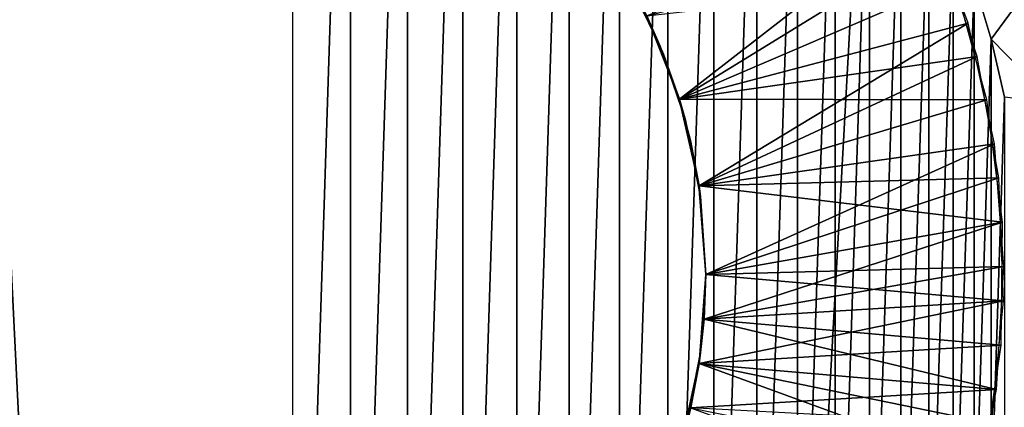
# Model space of a CAD drawing. Header units: millimetres. Extents: x -68 to 68, y 0 to 255.
# Tile 64 of 217: x 19.937 to 22.082, y 17.211 to 18.055. Entities that reach past the tile are written whole.
import ezdxf

# ---------------------------------------------------------------- set-up
doc = ezdxf.new("R2010")
doc.units = ezdxf.units.MM
doc.header["$LTSCALE"] = 41.718519
for name, color, linetype in [('6', 7, 'CONTINUOUS'), ('61', 7, 'CONTINUOUS'), ('62', 7, 'CONTINUOUS'), ('63', 7, 'CONTINUOUS'), ('65', 7, 'CONTINUOUS'), ('68', 7, 'CONTINUOUS')]:
    doc.layers.add(name, color=color, linetype=linetype)

msp = doc.modelspace()

# ---------------------------------------------------------------- linework, layer by layer
at = {"layer": '6', "color": 7, "linetype": 'Continuous', "true_color": 0xf5f5f5}
for points in [[(20.7666, 0.2869, 62.8613), (19.3025, 30, 64.6812), (19.2176, 0.2869, 63.352), (20.7666, 0.2869, 62.8613)], [(22.4052, 30, 63.6731), (19.3025, 30, 64.6812), (20.7666, 0.2869, 62.8613), (22.4052, 30, 63.6731)], [(22.303, 0.2869, 62.3328), (22.4052, 30, 63.6731), (20.7666, 0.2869, 62.8613), (22.303, 0.2869, 62.3328)]]:
    msp.add_3dface(points, dxfattribs=at)
at = {"layer": '61', "linetype": 'Continuous'}
for points in [[(21.2573, 18.15, -84.1313), (21.3032, 18.0633, -82.5036), (21.3326, 17.9975, -84.173), (21.2573, 18.15, -84.1313)], [(21.2573, 18.15, -84.4796), (21.3326, 17.9975, -84.5213), (21.3029, 18.0637, -86.1552), (21.2573, 18.15, -84.4796)], [(21.2574, 18.15, -96.0063), (21.302, 18.0656, -94.503), (21.3326, 17.9975, -96.0063), (21.2574, 18.15, -96.0063)], [(21.2998, 18.0701, -92.1534), (21.3025, 18.0647, -90.5033), (21.3396, 17.9801, -92.1776), (21.2998, 18.0701, -92.1534)], [(21.2998, 18.0701, -92.5018), (21.3396, 17.9801, -92.5259), (21.302, 18.0656, -94.1547), (21.2998, 18.0701, -92.5018)], [(21.3008, 18.0681, -70.154), (21.3028, 18.064, -69.1463), (21.3729, 17.8861, -70.202), (21.3008, 18.0681, -70.154)], [(21.3396, 17.9801, -92.5259), (21.3726, 17.8871, -92.5501), (21.302, 18.0656, -94.1547), (21.3396, 17.9801, -92.5259)], [(21.302, 18.0656, -94.1547), (21.3726, 17.8871, -92.5501), (21.3735, 17.8839, -94.2025), (21.302, 18.0656, -94.1547)], [(21.302, 18.0656, -94.503), (21.3735, 17.8839, -94.5509), (21.3326, 17.9975, -96.0063), (21.302, 18.0656, -94.503)], [(21.3025, 18.0647, -90.1549), (21.3027, 18.0642, -88.5034), (21.3738, 17.8832, -90.2027), (21.3025, 18.0647, -90.1549)], [(21.3025, 18.0647, -90.5033), (21.3738, 17.8832, -90.5511), (21.3396, 17.9801, -92.1776), (21.3025, 18.0647, -90.5033)], [(21.3027, 18.0642, -88.1551), (21.3029, 18.0637, -86.5035), (21.3739, 17.8828, -88.2028), (21.3027, 18.0642, -88.1551)], [(21.3027, 18.0642, -88.5034), (21.3739, 17.8828, -88.5512), (21.3738, 17.8832, -90.2027), (21.3027, 18.0642, -88.5034)], [(21.3028, 18.064, -69.1463), (21.3738, 17.8832, -69.1463), (21.3729, 17.8861, -70.202), (21.3028, 18.064, -69.1463)], [(21.3029, 18.0638, -70.5035), (21.3737, 17.8833, -70.551), (21.3033, 18.0629, -72.1554), (21.3029, 18.0638, -70.5035)], [(21.3029, 18.0637, -86.1552), (21.3326, 17.9975, -84.5213), (21.374, 17.8825, -86.2029), (21.3029, 18.0637, -86.1552)], [(21.3029, 18.0637, -86.5035), (21.374, 17.8825, -86.5512), (21.3739, 17.8828, -88.2028), (21.3029, 18.0637, -86.5035)], [(21.3032, 18.0633, -82.1553), (21.3033, 18.063, -80.5037), (21.3741, 17.8822, -82.203), (21.3032, 18.0633, -82.1553)], [(21.3032, 18.0633, -82.5036), (21.3741, 17.8822, -82.5513), (21.3326, 17.9975, -84.173), (21.3032, 18.0633, -82.5036)], [(21.3034, 18.0629, -78.5038), (21.3741, 17.8822, -78.5513), (21.3033, 18.063, -80.1554), (21.3034, 18.0629, -78.5038)], [(21.3033, 18.063, -80.1554), (21.3741, 17.8822, -78.5513), (21.3741, 17.8821, -80.203), (21.3033, 18.063, -80.1554)], [(21.3033, 18.063, -80.5037), (21.3741, 17.8821, -80.5513), (21.3741, 17.8822, -82.203), (21.3033, 18.063, -80.5037)], [(21.3033, 18.0629, -72.1554), (21.3737, 17.8833, -70.551), (21.374, 17.8826, -72.2029), (21.3033, 18.0629, -72.1554)], [(21.3033, 18.0629, -72.5037), (21.374, 17.8826, -72.5512), (21.3033, 18.0629, -74.1554), (21.3033, 18.0629, -72.5037)], [(21.3033, 18.0629, -74.1554), (21.374, 17.8826, -72.5512), (21.374, 17.8824, -74.2029), (21.3033, 18.0629, -74.1554)], [(21.3033, 18.0629, -74.5038), (21.374, 17.8824, -74.5513), (21.3034, 18.0629, -76.1554), (21.3033, 18.0629, -74.5038)], [(21.3034, 18.0629, -76.1554), (21.374, 17.8824, -74.5513), (21.3741, 17.8822, -76.203), (21.3034, 18.0629, -76.1554)], [(21.3034, 18.0629, -76.5038), (21.3741, 17.8822, -76.5513), (21.3034, 18.0629, -78.1554), (21.3034, 18.0629, -76.5038)], [(21.3034, 18.0629, -78.1554), (21.3741, 17.8822, -76.5513), (21.3741, 17.8822, -78.203), (21.3034, 18.0629, -78.1554)], [(21.3326, 17.9975, -84.173), (21.3741, 17.8822, -82.5513), (21.3874, 17.836, -84.2148), (21.3326, 17.9975, -84.173)], [(21.3326, 17.9975, -84.5213), (21.3874, 17.836, -84.5631), (21.374, 17.8825, -86.2029), (21.3326, 17.9975, -84.5213)], [(21.3326, 17.9975, -96.0063), (21.3735, 17.8839, -94.5509), (21.3872, 17.8365, -96.0063), (21.3326, 17.9975, -96.0063)], [(21.3396, 17.9801, -92.1776), (21.3738, 17.8832, -90.5511), (21.3726, 17.8871, -92.2017), (21.3396, 17.9801, -92.1776)], [(21.3726, 17.8871, -92.2017), (21.3738, 17.8832, -90.5511), (21.3984, 17.7918, -92.2259), (21.3726, 17.8871, -92.2017)], [(21.3726, 17.8871, -92.5501), (21.3984, 17.7918, -92.5742), (21.3735, 17.8839, -94.2025), (21.3726, 17.8871, -92.5501)], [(21.3729, 17.8861, -70.202), (21.3738, 17.8832, -69.1463), (21.4168, 17.6952, -70.25), (21.3729, 17.8861, -70.202)], [(21.3984, 17.7918, -92.5742), (21.4168, 17.6951, -92.5983), (21.3735, 17.8839, -94.2025), (21.3984, 17.7918, -92.5742)], [(21.3735, 17.8839, -94.2025), (21.4168, 17.6951, -92.5983), (21.4171, 17.6934, -94.2504), (21.3735, 17.8839, -94.2025)], [(21.3735, 17.8839, -94.5509), (21.4171, 17.6934, -94.5988), (21.3872, 17.8365, -96.0063), (21.3735, 17.8839, -94.5509)], [(21.3737, 17.8833, -70.551), (21.417, 17.6938, -70.5987), (21.374, 17.8826, -72.2029), (21.3737, 17.8833, -70.551)], [(21.3738, 17.8832, -69.1463), (21.417, 17.6938, -69.1463), (21.4168, 17.6952, -70.25), (21.3738, 17.8832, -69.1463)], [(21.3738, 17.8832, -90.2027), (21.3739, 17.8828, -88.5512), (21.4171, 17.6931, -90.2505), (21.3738, 17.8832, -90.2027)], [(21.3738, 17.8832, -90.5511), (21.4171, 17.6931, -90.5988), (21.3984, 17.7918, -92.2259), (21.3738, 17.8832, -90.5511)], [(21.374, 17.8825, -86.5512), (21.4171, 17.6931, -86.5988), (21.3739, 17.8828, -88.2028), (21.374, 17.8825, -86.5512)], [(21.3739, 17.8828, -88.2028), (21.4171, 17.6931, -86.5988), (21.4171, 17.693, -88.2505), (21.3739, 17.8828, -88.2028)], [(21.3739, 17.8828, -88.5512), (21.4171, 17.693, -88.5989), (21.4171, 17.6931, -90.2505), (21.3739, 17.8828, -88.5512)], [(21.374, 17.8826, -72.2029), (21.417, 17.6938, -70.5987), (21.4171, 17.6934, -72.2504), (21.374, 17.8826, -72.2029)], [(21.374, 17.8826, -72.5512), (21.4171, 17.6934, -72.5988), (21.374, 17.8824, -74.2029), (21.374, 17.8826, -72.5512)], [(21.374, 17.8825, -86.2029), (21.3874, 17.836, -84.5631), (21.4171, 17.6931, -86.2505), (21.374, 17.8825, -86.2029)], [(21.374, 17.8824, -74.2029), (21.4171, 17.6934, -72.5988), (21.4171, 17.6933, -74.2504), (21.374, 17.8824, -74.2029)], [(21.374, 17.8824, -74.5513), (21.4171, 17.6933, -74.5988), (21.3741, 17.8822, -76.203), (21.374, 17.8824, -74.5513)], [(21.3741, 17.8822, -76.203), (21.4171, 17.6933, -74.5988), (21.4171, 17.6932, -76.2505), (21.3741, 17.8822, -76.203)], [(21.3741, 17.8822, -76.5513), (21.4171, 17.6932, -76.5988), (21.3741, 17.8822, -78.203), (21.3741, 17.8822, -76.5513)], [(21.3741, 17.8822, -78.203), (21.4171, 17.6932, -76.5988), (21.4171, 17.6932, -78.2505), (21.3741, 17.8822, -78.203)], [(21.3741, 17.8822, -78.5513), (21.4171, 17.6932, -78.5988), (21.3741, 17.8821, -80.203), (21.3741, 17.8822, -78.5513)], [(21.3741, 17.8821, -80.5513), (21.4171, 17.6931, -80.5988), (21.3741, 17.8822, -82.203), (21.3741, 17.8821, -80.5513)], [(21.3741, 17.8822, -82.203), (21.4171, 17.6931, -80.5988), (21.4171, 17.6931, -82.2505), (21.3741, 17.8822, -82.203)], [(21.3741, 17.8822, -82.5513), (21.4171, 17.6931, -82.5988), (21.3874, 17.836, -84.2148), (21.3741, 17.8822, -82.5513)], [(21.3741, 17.8821, -80.203), (21.4171, 17.6932, -78.5988), (21.4171, 17.6931, -80.2505), (21.3741, 17.8821, -80.203)], [(21.3872, 17.8365, -96.0063), (21.4171, 17.6934, -94.5988), (21.4204, 17.6697, -96.0063), (21.3872, 17.8365, -96.0063)], [(21.3874, 17.836, -84.2148), (21.4171, 17.6931, -82.5988), (21.4205, 17.6693, -84.2564), (21.3874, 17.836, -84.2148)], [(21.3874, 17.836, -84.5631), (21.4205, 17.6693, -84.6047), (21.4171, 17.6931, -86.2505), (21.3874, 17.836, -84.5631)], [(21.3984, 17.7918, -92.2259), (21.4171, 17.6931, -90.5988), (21.4168, 17.6951, -92.25), (21.3984, 17.7918, -92.2259)], [(21.417, 17.6938, -69.1463), (21.4315, 17.5, -69.1463), (21.4168, 17.6952, -70.25), (21.417, 17.6938, -69.1463)], [(21.4168, 17.6952, -70.25), (21.4315, 17.5, -69.1463), (21.4315, 17.5, -70.298), (21.4168, 17.6952, -70.25)], [(21.4171, 17.6931, -90.5988), (21.4315, 17.5, -90.6463), (21.4168, 17.6951, -92.25), (21.4171, 17.6931, -90.5988)], [(21.4168, 17.6951, -92.25), (21.4315, 17.5, -90.6463), (21.4315, 17.5, -92.298), (21.4168, 17.6951, -92.25)], [(21.4168, 17.6951, -92.5983), (21.4315, 17.5, -92.6463), (21.4171, 17.6934, -94.2504), (21.4168, 17.6951, -92.5983)], [(21.417, 17.6938, -70.5987), (21.4315, 17.5, -70.6463), (21.4171, 17.6934, -72.2504), (21.417, 17.6938, -70.5987)], [(21.4171, 17.6934, -72.2504), (21.4315, 17.5, -70.6463), (21.4315, 17.5, -72.298), (21.4171, 17.6934, -72.2504)], [(21.4171, 17.6934, -72.5988), (21.4315, 17.5, -72.6463), (21.4171, 17.6933, -74.2504), (21.4171, 17.6934, -72.5988)], [(21.4171, 17.6934, -94.2504), (21.4315, 17.5, -92.6463), (21.4315, 17.5, -94.298), (21.4171, 17.6934, -94.2504)], [(21.4171, 17.6934, -94.5988), (21.4315, 17.5, -94.6463), (21.4204, 17.6697, -96.0063), (21.4171, 17.6934, -94.5988)], [(21.4171, 17.6933, -74.2504), (21.4315, 17.5, -72.6463), (21.4315, 17.5, -74.298), (21.4171, 17.6933, -74.2504)], [(21.4171, 17.6933, -74.5988), (21.4315, 17.5, -74.6463), (21.4171, 17.6932, -76.2505), (21.4171, 17.6933, -74.5988)], [(21.4171, 17.6932, -76.2505), (21.4315, 17.5, -74.6463), (21.4315, 17.5, -76.298), (21.4171, 17.6932, -76.2505)], [(21.4171, 17.6932, -76.5988), (21.4315, 17.5, -76.6463), (21.4171, 17.6932, -78.2505), (21.4171, 17.6932, -76.5988)], [(21.4171, 17.6932, -78.2505), (21.4315, 17.5, -76.6463), (21.4315, 17.5, -78.298), (21.4171, 17.6932, -78.2505)], [(21.4171, 17.6932, -78.5988), (21.4315, 17.5, -78.6463), (21.4171, 17.6931, -80.2505), (21.4171, 17.6932, -78.5988)], [(21.4171, 17.6931, -80.2505), (21.4315, 17.5, -78.6463), (21.4315, 17.5, -80.298), (21.4171, 17.6931, -80.2505)], [(21.4171, 17.6931, -80.5988), (21.4315, 17.5, -80.6463), (21.4171, 17.6931, -82.2505), (21.4171, 17.6931, -80.5988)], [(21.4171, 17.6931, -82.2505), (21.4315, 17.5, -80.6463), (21.4315, 17.5, -82.298), (21.4171, 17.6931, -82.2505)], [(21.4171, 17.6931, -82.5988), (21.4315, 17.5, -82.6463), (21.4205, 17.6693, -84.2564), (21.4171, 17.6931, -82.5988)], [(21.4205, 17.6693, -84.6047), (21.4315, 17.5, -84.6463), (21.4171, 17.6931, -86.2505), (21.4205, 17.6693, -84.6047)], [(21.4171, 17.6931, -86.2505), (21.4315, 17.5, -84.6463), (21.4315, 17.5, -86.298), (21.4171, 17.6931, -86.2505)], [(21.4171, 17.6931, -86.5988), (21.4315, 17.5, -86.6463), (21.4171, 17.693, -88.2505), (21.4171, 17.6931, -86.5988)], [(21.4171, 17.693, -88.5989), (21.4315, 17.5, -88.6463), (21.4171, 17.6931, -90.2505), (21.4171, 17.693, -88.5989)], [(21.4171, 17.6931, -90.2505), (21.4315, 17.5, -88.6463), (21.4315, 17.5, -90.298), (21.4171, 17.6931, -90.2505)], [(21.4171, 17.693, -88.2505), (21.4315, 17.5, -86.6463), (21.4315, 17.5, -88.298), (21.4171, 17.693, -88.2505)], [(21.4315, 17.5, -94.6463), (21.4315, 17.5, -96.0063), (21.4204, 17.6697, -96.0063), (21.4315, 17.5, -94.6463)], [(21.4205, 17.6693, -84.2564), (21.4315, 17.5, -82.6463), (21.4315, 17.5, -84.298), (21.4205, 17.6693, -84.2564)]]:
    msp.add_3dface(points, dxfattribs=at)
at = {"layer": '62', "linetype": 'Continuous'}
for points in [[(21.4315, 17.5, -70.298), (21.4315, 17.5, -69.1463), (21.4183, 17.315, -69.1463), (21.4315, 17.5, -70.298)], [(21.4279, 17.403, -70.3217), (21.4315, 17.5, -70.298), (21.4183, 17.315, -69.1463), (21.4279, 17.403, -70.3217)], [(21.4315, 17.5, -96.0063), (21.4277, 17.4009, -94.6706), (21.4183, 17.315, -96.0063), (21.4315, 17.5, -96.0063)], [(21.4204, 17.3303, -76.3396), (21.4315, 17.5, -76.298), (21.4279, 17.4029, -74.6701), (21.4204, 17.3303, -76.3396)], [(21.4315, 17.5, -78.298), (21.4315, 17.5, -76.6463), (21.4204, 17.3303, -76.688), (21.4315, 17.5, -78.298)], [(21.4279, 17.4029, -78.3218), (21.4315, 17.5, -78.298), (21.4204, 17.3303, -76.688), (21.4279, 17.4029, -78.3218)], [(21.4315, 17.5, -96.0063), (21.4315, 17.5, -94.6463), (21.4277, 17.4009, -94.6706), (21.4315, 17.5, -96.0063)], [(21.4315, 17.5, -72.298), (21.4315, 17.5, -70.6463), (21.4279, 17.403, -70.6701), (21.4315, 17.5, -72.298)], [(21.4279, 17.403, -72.3217), (21.4315, 17.5, -72.298), (21.4279, 17.403, -70.6701), (21.4279, 17.403, -72.3217)], [(21.4315, 17.5, -74.298), (21.4315, 17.5, -72.6463), (21.4279, 17.403, -72.6701), (21.4315, 17.5, -74.298)], [(21.4279, 17.4029, -74.3218), (21.4315, 17.5, -74.298), (21.4279, 17.403, -72.6701), (21.4279, 17.4029, -74.3218)], [(21.4315, 17.5, -76.298), (21.4315, 17.5, -74.6463), (21.4279, 17.4029, -74.6701), (21.4315, 17.5, -76.298)], [(21.4315, 17.5, -80.298), (21.4315, 17.5, -78.6463), (21.4279, 17.4029, -78.6701), (21.4315, 17.5, -80.298)], [(21.4279, 17.4029, -80.3218), (21.4315, 17.5, -80.298), (21.4279, 17.4029, -78.6701), (21.4279, 17.4029, -80.3218)], [(21.4315, 17.5, -82.298), (21.4315, 17.5, -80.6463), (21.4279, 17.4029, -80.6701), (21.4315, 17.5, -82.298)], [(21.4279, 17.4028, -82.3218), (21.4315, 17.5, -82.298), (21.4279, 17.4029, -80.6701), (21.4279, 17.4028, -82.3218)], [(21.4315, 17.5, -84.298), (21.4315, 17.5, -82.6463), (21.4279, 17.4028, -82.6701), (21.4315, 17.5, -84.298)], [(21.4279, 17.4028, -84.3218), (21.4315, 17.5, -84.298), (21.4279, 17.4028, -82.6701), (21.4279, 17.4028, -84.3218)], [(21.4315, 17.5, -86.298), (21.4315, 17.5, -84.6463), (21.4279, 17.4028, -84.6701), (21.4315, 17.5, -86.298)], [(21.4279, 17.4028, -86.3218), (21.4315, 17.5, -86.298), (21.4279, 17.4028, -84.6701), (21.4279, 17.4028, -86.3218)], [(21.4315, 17.5, -88.298), (21.4315, 17.5, -86.6463), (21.4279, 17.4028, -86.6701), (21.4315, 17.5, -88.298)], [(21.4279, 17.403, -88.3217), (21.4315, 17.5, -88.298), (21.4279, 17.4028, -86.6701), (21.4279, 17.403, -88.3217)], [(21.4315, 17.5, -90.298), (21.4315, 17.5, -88.6463), (21.4279, 17.403, -88.6701), (21.4315, 17.5, -90.298)], [(21.4279, 17.4031, -90.3217), (21.4315, 17.5, -90.298), (21.4279, 17.403, -88.6701), (21.4279, 17.4031, -90.3217)], [(21.4315, 17.5, -92.298), (21.4315, 17.5, -90.6463), (21.4279, 17.4031, -90.6701), (21.4315, 17.5, -92.298)], [(21.4279, 17.4031, -92.3217), (21.4315, 17.5, -92.298), (21.4279, 17.4031, -90.6701), (21.4279, 17.4031, -92.3217)], [(21.4315, 17.5, -94.298), (21.4315, 17.5, -92.6463), (21.4279, 17.4031, -92.6701), (21.4315, 17.5, -94.298)], [(21.4279, 17.4031, -94.3217), (21.4315, 17.5, -94.298), (21.4279, 17.4031, -92.6701), (21.4279, 17.4031, -94.3217)], [(21.4169, 17.3058, -84.3457), (21.4279, 17.4028, -84.3218), (21.417, 17.3058, -82.694), (21.4169, 17.3058, -84.3457)], [(21.4169, 17.3057, -86.3457), (21.4279, 17.4028, -86.3218), (21.4169, 17.3058, -84.694), (21.4169, 17.3057, -86.3457)], [(21.4169, 17.3058, -84.694), (21.4279, 17.4028, -86.3218), (21.4279, 17.4028, -84.6701), (21.4169, 17.3058, -84.694)], [(21.4169, 17.3057, -86.694), (21.417, 17.3065, -88.3455), (21.4279, 17.4028, -86.6701), (21.4169, 17.3057, -86.694)], [(21.417, 17.3064, -70.3455), (21.4279, 17.403, -70.3217), (21.4183, 17.315, -69.1463), (21.417, 17.3064, -70.3455)], [(21.417, 17.3063, -72.3456), (21.4279, 17.403, -72.3217), (21.417, 17.3064, -70.6939), (21.417, 17.3063, -72.3456)], [(21.417, 17.3064, -70.6939), (21.4279, 17.403, -72.3217), (21.4279, 17.403, -70.6701), (21.417, 17.3064, -70.6939)], [(21.417, 17.3063, -72.6939), (21.4279, 17.4029, -74.3218), (21.4279, 17.403, -72.6701), (21.417, 17.3063, -72.6939)], [(21.417, 17.3065, -88.3455), (21.4279, 17.403, -88.3217), (21.4279, 17.4028, -86.6701), (21.417, 17.3065, -88.3455)], [(21.417, 17.3065, -88.6939), (21.4171, 17.3067, -90.3455), (21.4279, 17.403, -88.6701), (21.417, 17.3065, -88.6939)], [(21.417, 17.3062, -74.3456), (21.4279, 17.4029, -74.3218), (21.417, 17.3063, -72.6939), (21.417, 17.3062, -74.3456)], [(21.417, 17.3062, -74.6939), (21.4204, 17.3303, -76.3396), (21.4279, 17.4029, -74.6701), (21.417, 17.3062, -74.6939)], [(21.417, 17.3061, -78.3456), (21.4279, 17.4029, -78.3218), (21.4204, 17.3303, -76.688), (21.417, 17.3061, -78.3456)], [(21.417, 17.306, -80.3456), (21.4279, 17.4029, -80.3218), (21.417, 17.3061, -78.694), (21.417, 17.306, -80.3456)], [(21.417, 17.3061, -78.694), (21.4279, 17.4029, -80.3218), (21.4279, 17.4029, -78.6701), (21.417, 17.3061, -78.694)], [(21.417, 17.306, -80.694), (21.4279, 17.4028, -82.3218), (21.4279, 17.4029, -80.6701), (21.417, 17.306, -80.694)], [(21.417, 17.3058, -82.3457), (21.4279, 17.4028, -82.3218), (21.417, 17.306, -80.694), (21.417, 17.3058, -82.3457)], [(21.417, 17.3058, -82.694), (21.4279, 17.4028, -84.3218), (21.4279, 17.4028, -82.6701), (21.417, 17.3058, -82.694)], [(21.4171, 17.3067, -90.3455), (21.4279, 17.4031, -90.3217), (21.4279, 17.403, -88.6701), (21.4171, 17.3067, -90.3455)], [(21.4171, 17.3067, -92.3455), (21.4279, 17.4031, -92.3217), (21.4171, 17.3067, -90.6938), (21.4171, 17.3067, -92.3455)], [(21.4171, 17.3067, -90.6938), (21.4279, 17.4031, -92.3217), (21.4279, 17.4031, -90.6701), (21.4171, 17.3067, -90.6938)], [(21.4171, 17.3067, -94.3455), (21.4279, 17.4031, -94.3217), (21.4171, 17.3067, -92.6938), (21.4171, 17.3067, -94.3455)], [(21.4171, 17.3067, -92.6938), (21.4279, 17.4031, -94.3217), (21.4279, 17.4031, -92.6701), (21.4171, 17.3067, -92.6938)], [(21.4277, 17.4009, -94.6706), (21.4164, 17.3024, -94.6949), (21.4183, 17.315, -96.0063), (21.4277, 17.4009, -94.6706)], [(21.3872, 17.1635, -76.3813), (21.4204, 17.3303, -76.3396), (21.3988, 17.2103, -74.7178), (21.3872, 17.1635, -76.3813)], [(21.3872, 17.1635, -76.7296), (21.417, 17.3061, -78.3456), (21.4204, 17.3303, -76.688), (21.3872, 17.1635, -76.7296)], [(21.3988, 17.2103, -74.7178), (21.4204, 17.3303, -76.3396), (21.417, 17.3062, -74.6939), (21.3988, 17.2103, -74.7178)], [(21.3789, 17.1337, -69.1463), (21.417, 17.3064, -70.3455), (21.4183, 17.315, -69.1463), (21.3789, 17.1337, -69.1463)], [(21.4183, 17.315, -96.0063), (21.3976, 17.205, -94.7192), (21.3789, 17.1337, -96.0063), (21.4183, 17.315, -96.0063)], [(21.3989, 17.2108, -70.3694), (21.417, 17.3064, -70.3455), (21.3789, 17.1337, -69.1463), (21.3989, 17.2108, -70.3694)], [(21.3988, 17.2101, -78.3696), (21.417, 17.3061, -78.3456), (21.3872, 17.1635, -76.7296), (21.3988, 17.2101, -78.3696)], [(21.4164, 17.3024, -94.6949), (21.3976, 17.205, -94.7192), (21.4183, 17.315, -96.0063), (21.4164, 17.3024, -94.6949)], [(21.3986, 17.2093, -86.3697), (21.4169, 17.3057, -86.3457), (21.3987, 17.2095, -84.718), (21.3986, 17.2093, -86.3697)], [(21.3986, 17.2093, -86.7181), (21.399, 17.211, -88.3693), (21.4169, 17.3057, -86.694), (21.3986, 17.2093, -86.7181)], [(21.3987, 17.2098, -80.3696), (21.417, 17.306, -80.3456), (21.3988, 17.2101, -78.7179), (21.3987, 17.2098, -80.3696)], [(21.3987, 17.2098, -80.718), (21.417, 17.3058, -82.3457), (21.417, 17.306, -80.694), (21.3987, 17.2098, -80.718)], [(21.3987, 17.2096, -82.3697), (21.417, 17.3058, -82.3457), (21.3987, 17.2098, -80.718), (21.3987, 17.2096, -82.3697)], [(21.3987, 17.2095, -84.3697), (21.4169, 17.3058, -84.3457), (21.3987, 17.2096, -82.718), (21.3987, 17.2095, -84.3697)], [(21.3987, 17.2096, -82.718), (21.4169, 17.3058, -84.3457), (21.417, 17.3058, -82.694), (21.3987, 17.2096, -82.718)], [(21.3987, 17.2095, -84.718), (21.4169, 17.3057, -86.3457), (21.4169, 17.3058, -84.694), (21.3987, 17.2095, -84.718)], [(21.3988, 17.2103, -74.3695), (21.417, 17.3062, -74.3456), (21.3989, 17.2105, -72.7178), (21.3988, 17.2103, -74.3695)], [(21.3988, 17.2101, -78.7179), (21.417, 17.306, -80.3456), (21.417, 17.3061, -78.694), (21.3988, 17.2101, -78.7179)], [(21.3989, 17.2108, -70.7177), (21.417, 17.3063, -72.3456), (21.417, 17.3064, -70.6939), (21.3989, 17.2108, -70.7177)], [(21.3989, 17.2105, -72.3694), (21.417, 17.3063, -72.3456), (21.3989, 17.2108, -70.7177), (21.3989, 17.2105, -72.3694)], [(21.3989, 17.2105, -72.7178), (21.417, 17.3062, -74.3456), (21.417, 17.3063, -72.6939), (21.3989, 17.2105, -72.7178)], [(21.399, 17.211, -88.3693), (21.417, 17.3065, -88.3455), (21.4169, 17.3057, -86.694), (21.399, 17.211, -88.3693)], [(21.399, 17.211, -88.7177), (21.3991, 17.2113, -90.3692), (21.417, 17.3065, -88.6939), (21.399, 17.211, -88.7177)], [(21.3991, 17.2113, -90.3692), (21.4171, 17.3067, -90.3455), (21.417, 17.3065, -88.6939), (21.3991, 17.2113, -90.3692)], [(21.3991, 17.2113, -92.3692), (21.4171, 17.3067, -92.3455), (21.3991, 17.2113, -90.7176), (21.3991, 17.2113, -92.3692)], [(21.3991, 17.2113, -90.7176), (21.4171, 17.3067, -92.3455), (21.4171, 17.3067, -90.6938), (21.3991, 17.2113, -90.7176)], [(21.3991, 17.2113, -94.3692), (21.4171, 17.3067, -94.3455), (21.3991, 17.2113, -92.7176), (21.3991, 17.2113, -94.3692)], [(21.3991, 17.2113, -92.7176), (21.4171, 17.3067, -94.3455), (21.4171, 17.3067, -92.6938), (21.3991, 17.2113, -92.7176)], [(21.3739, 17.1172, -88.3931), (21.399, 17.211, -88.3693), (21.3986, 17.2093, -86.7181), (21.3739, 17.1172, -88.3931)], [(21.3739, 17.1172, -88.7414), (21.374, 17.1176, -90.393), (21.399, 17.211, -88.7177), (21.3739, 17.1172, -88.7414)], [(21.374, 17.1176, -90.393), (21.3991, 17.2113, -90.3692), (21.399, 17.211, -88.7177), (21.374, 17.1176, -90.393)], [(21.374, 17.1176, -92.393), (21.3991, 17.2113, -92.3692), (21.374, 17.1176, -90.7413), (21.374, 17.1176, -92.393)], [(21.374, 17.1176, -90.7413), (21.3991, 17.2113, -92.3692), (21.3991, 17.2113, -90.7176), (21.374, 17.1176, -90.7413)], [(21.374, 17.1176, -94.393), (21.3991, 17.2113, -94.3692), (21.374, 17.1176, -92.7413), (21.374, 17.1176, -94.393)], [(21.374, 17.1176, -92.7413), (21.3991, 17.2113, -94.3692), (21.3991, 17.2113, -92.7176), (21.374, 17.1176, -92.7413)]]:
    msp.add_3dface(points, dxfattribs=at)
at = {"layer": '63', "linetype": 'Continuous'}
for points in [[(21.3032, 18.0633, -82.1553), (21.3741, 17.8822, -82.203), (21.9104, 18.2988, -82.3378), (21.3032, 18.0633, -82.1553)], [(21.9104, 18.2988, -82.3378), (21.3741, 17.8822, -82.203), (22.0032, 18.0471, -82.3816), (21.9104, 18.2988, -82.3378)], [(21.3034, 18.0629, -78.1554), (21.3741, 17.8822, -78.203), (21.9398, 18.2299, -78.35), (21.3034, 18.0629, -78.1554)], [(21.9398, 18.2299, -78.35), (21.3741, 17.8822, -78.203), (22.0228, 17.9749, -78.3938), (21.9398, 18.2299, -78.35)], [(21.3033, 18.063, -80.1554), (21.3741, 17.8821, -80.203), (21.9738, 18.1393, -80.3658), (21.3033, 18.063, -80.1554)], [(21.9738, 18.1393, -80.3658), (21.3741, 17.8821, -80.203), (22.0441, 17.8804, -80.4096), (21.9738, 18.1393, -80.3658)], [(21.3741, 17.8822, -82.203), (21.4171, 17.6931, -82.2505), (22.0032, 18.0471, -82.3816), (21.3741, 17.8822, -82.203)], [(22.0032, 18.0471, -82.3816), (21.4171, 17.6931, -82.2505), (22.0606, 17.785, -82.4254), (22.0032, 18.0471, -82.3816)], [(21.3741, 17.8822, -78.203), (21.4171, 17.6932, -78.2505), (22.0228, 17.9749, -78.3938), (21.3741, 17.8822, -78.203)], [(22.0228, 17.9749, -78.3938), (21.4171, 17.6932, -78.2505), (22.0701, 17.7108, -78.4376), (22.0228, 17.9749, -78.3938)], [(21.3741, 17.8821, -80.203), (21.4171, 17.6931, -80.2505), (22.0441, 17.8804, -80.4096), (21.3741, 17.8821, -80.203)], [(22.0441, 17.8804, -80.4096), (21.4171, 17.6931, -80.2505), (22.0782, 17.6144, -80.4535), (22.0441, 17.8804, -80.4096)], [(21.4171, 17.6931, -82.2505), (21.4315, 17.5, -82.298), (22.0606, 17.785, -82.4254), (21.4171, 17.6931, -82.2505)], [(22.0606, 17.785, -82.4254), (21.4315, 17.5, -82.298), (22.0815, 17.5176, -82.4693), (22.0606, 17.785, -82.4254)], [(21.4171, 17.6932, -78.2505), (21.4315, 17.5, -78.298), (22.0701, 17.7108, -78.4376), (21.4171, 17.6932, -78.2505)], [(22.0701, 17.7108, -78.4376), (21.4315, 17.5, -78.298), (22.0807, 17.4428, -78.4815), (22.0701, 17.7108, -78.4376)], [(21.4171, 17.6931, -80.2505), (21.4315, 17.5, -80.298), (22.0782, 17.6144, -80.4535), (21.4171, 17.6931, -80.2505)], [(21.4315, 17.5, -80.298), (21.4279, 17.4029, -80.3218), (22.0782, 17.6144, -80.4535), (21.4315, 17.5, -80.298)], [(22.0782, 17.6144, -80.4535), (21.4279, 17.4029, -80.3218), (22.0754, 17.3461, -80.4973), (22.0782, 17.6144, -80.4535)], [(21.4315, 17.5, -82.298), (21.4279, 17.4028, -82.3218), (22.0815, 17.5176, -82.4693), (21.4315, 17.5, -82.298)], [(22.0815, 17.5176, -82.4693), (21.4279, 17.4028, -82.3218), (22.0654, 17.2498, -82.5131), (22.0815, 17.5176, -82.4693)], [(21.4315, 17.5, -78.298), (21.4279, 17.4029, -78.3218), (22.0807, 17.4428, -78.4815), (21.4315, 17.5, -78.298)], [(21.4279, 17.4029, -78.3218), (21.417, 17.3061, -78.3456), (22.0807, 17.4428, -78.4815), (21.4279, 17.4029, -78.3218)], [(22.0807, 17.4428, -78.4815), (21.417, 17.3061, -78.3456), (22.0544, 17.1758, -78.5253), (22.0807, 17.4428, -78.4815)], [(21.4279, 17.4029, -80.3218), (21.417, 17.306, -80.3456), (22.0754, 17.3461, -80.4973), (21.4279, 17.4029, -80.3218)], [(21.4279, 17.4028, -82.3218), (21.417, 17.3058, -82.3457), (22.0654, 17.2498, -82.5131), (21.4279, 17.4028, -82.3218)], [(22.0754, 17.3461, -80.4973), (21.417, 17.306, -80.3456), (22.0359, 17.0808, -80.5411), (22.0754, 17.3461, -80.4973)], [(21.417, 17.306, -80.3456), (21.3987, 17.2098, -80.3696), (22.0359, 17.0808, -80.5411), (21.417, 17.306, -80.3456)], [(21.417, 17.3058, -82.3457), (21.3987, 17.2096, -82.3697), (22.0654, 17.2498, -82.5131), (21.417, 17.3058, -82.3457)], [(21.417, 17.3061, -78.3456), (21.3988, 17.2101, -78.3696), (22.0544, 17.1758, -78.5253), (21.417, 17.3061, -78.3456)], [(22.0654, 17.2498, -82.5131), (21.3987, 17.2096, -82.3697), (22.0128, 16.9868, -82.5569), (22.0654, 17.2498, -82.5131)]]:
    msp.add_3dface(points, dxfattribs=at)
at = {"layer": '65', "color": 7, "linetype": 'Continuous'}
for points in [[(20.5315, 15.5512, -101.4), (20.5315, 19.4488, -101.4), (20.6577, 19.4186, -101.4), (20.5315, 15.5512, -101.4)], [(20.6577, 15.5814, -101.4), (20.5315, 15.5512, -101.4), (20.6577, 19.4186, -101.4), (20.6577, 15.5814, -101.4)], [(20.7814, 19.3803, -101.4), (20.6577, 15.5814, -101.4), (20.6577, 19.4186, -101.4), (20.7814, 19.3803, -101.4)], [(20.7814, 15.6197, -101.4), (20.6577, 15.5814, -101.4), (20.7814, 19.3803, -101.4), (20.7814, 15.6197, -101.4)], [(20.9025, 19.334, -101.4), (20.7814, 15.6197, -101.4), (20.7814, 19.3803, -101.4), (20.9025, 19.334, -101.4)], [(20.9025, 15.666, -101.4), (20.7814, 15.6197, -101.4), (20.9025, 19.334, -101.4), (20.9025, 15.666, -101.4)], [(21.0202, 19.2799, -101.4), (20.9025, 15.666, -101.4), (20.9025, 19.334, -101.4), (21.0202, 19.2799, -101.4)], [(21.0202, 15.7201, -101.4), (20.9025, 15.666, -101.4), (21.0202, 19.2799, -101.4), (21.0202, 15.7201, -101.4)], [(21.1342, 19.2183, -101.4), (21.0202, 15.7201, -101.4), (21.0202, 19.2799, -101.4), (21.1342, 19.2183, -101.4)], [(21.1342, 15.7817, -101.4), (21.0202, 15.7201, -101.4), (21.1342, 19.2183, -101.4), (21.1342, 15.7817, -101.4)], [(21.244, 19.1493, -101.4), (21.1342, 15.7817, -101.4), (21.1342, 19.2183, -101.4), (21.244, 19.1493, -101.4)], [(21.244, 15.8507, -101.4), (21.1342, 15.7817, -101.4), (21.244, 19.1493, -101.4), (21.244, 15.8507, -101.4)], [(21.349, 19.0734, -101.4), (21.244, 15.8507, -101.4), (21.244, 19.1493, -101.4), (21.349, 19.0734, -101.4)], [(21.349, 15.9266, -101.4), (21.244, 15.8507, -101.4), (21.349, 19.0734, -101.4), (21.349, 15.9266, -101.4)], [(21.4489, 18.9907, -101.4), (21.349, 15.9266, -101.4), (21.349, 19.0734, -101.4), (21.4489, 18.9907, -101.4)], [(21.4489, 16.0093, -101.4), (21.349, 15.9266, -101.4), (21.4489, 18.9907, -101.4), (21.4489, 16.0093, -101.4)], [(21.5432, 18.9018, -101.4), (21.4489, 16.0093, -101.4), (21.4489, 18.9907, -101.4), (21.5432, 18.9018, -101.4)], [(21.5432, 16.0982, -101.4), (21.4489, 16.0093, -101.4), (21.5432, 18.9018, -101.4), (21.5432, 16.0982, -101.4)], [(21.6314, 18.8069, -101.4), (21.5432, 16.0982, -101.4), (21.5432, 18.9018, -101.4), (21.6314, 18.8069, -101.4)], [(21.6314, 16.1931, -101.4), (21.5432, 16.0982, -101.4), (21.6314, 18.8069, -101.4), (21.6314, 16.1931, -101.4)], [(21.7134, 18.7064, -101.4), (21.6314, 16.1931, -101.4), (21.6314, 18.8069, -101.4), (21.7134, 18.7064, -101.4)], [(21.7134, 16.2935, -101.4), (21.6314, 16.1931, -101.4), (21.7134, 18.7064, -101.4), (21.7134, 16.2935, -101.4)], [(21.7885, 18.6009, -101.4), (21.7134, 16.2935, -101.4), (21.7134, 18.7064, -101.4), (21.7885, 18.6009, -101.4)], [(21.7885, 16.3991, -101.4), (21.7134, 16.2935, -101.4), (21.7885, 18.6009, -101.4), (21.7885, 16.3991, -101.4)], [(21.8567, 18.4907, -101.4), (21.7885, 16.3991, -101.4), (21.7885, 18.6009, -101.4), (21.8567, 18.4907, -101.4)], [(21.8567, 16.5093, -101.4), (21.7885, 16.3991, -101.4), (21.8567, 18.4907, -101.4), (21.8567, 16.5093, -101.4)], [(21.9176, 18.3762, -101.4), (21.8567, 16.5093, -101.4), (21.8567, 18.4907, -101.4), (21.9176, 18.3762, -101.4)], [(21.9176, 16.6238, -101.4), (21.8567, 16.5093, -101.4), (21.9176, 18.3762, -101.4), (21.9176, 16.6238, -101.4)], [(21.9708, 18.2581, -101.4), (21.9176, 16.6238, -101.4), (21.9176, 18.3762, -101.4), (21.9708, 18.2581, -101.4)], [(21.9708, 16.7419, -101.4), (21.9176, 16.6238, -101.4), (21.9708, 18.2581, -101.4), (21.9708, 16.7419, -101.4)], [(22.0163, 18.1367, -101.4), (21.9708, 16.7419, -101.4), (21.9708, 18.2581, -101.4), (22.0163, 18.1367, -101.4)], [(22.0163, 16.8633, -101.4), (21.9708, 16.7419, -101.4), (22.0163, 18.1367, -101.4), (22.0163, 16.8633, -101.4)], [(22.0537, 18.0127, -101.4), (22.0163, 16.8633, -101.4), (22.0163, 18.1367, -101.4), (22.0537, 18.0127, -101.4)], [(22.0537, 16.9873, -101.4), (22.0163, 16.8633, -101.4), (22.0537, 18.0127, -101.4), (22.0537, 16.9873, -101.4)], [(22.083, 17.8864, -101.4), (22.0537, 16.9873, -101.4), (22.0537, 18.0127, -101.4), (22.083, 17.8864, -101.4)], [(22.083, 17.1136, -101.4), (22.0537, 16.9873, -101.4), (22.083, 17.8864, -101.4), (22.083, 17.1136, -101.4)]]:
    msp.add_3dface(points, dxfattribs=at)
at = {"layer": '68', "color": 7, "linetype": 'Continuous'}
for points in [[(22.0537, 18.0127, -101.4), (22.0163, 18.1367, -101.4), (22.1303, 18.1175, -101.3912), (22.0537, 18.0127, -101.4)], [(22.1898, 17.8741, -101.3912), (22.0537, 18.0127, -101.4), (22.1303, 18.1175, -101.3912), (22.1898, 17.8741, -101.3912)], [(22.083, 17.8864, -101.4), (22.0537, 18.0127, -101.4), (22.1898, 17.8741, -101.3912), (22.083, 17.8864, -101.4)]]:
    msp.add_3dface(points, dxfattribs=at)

doc.saveas('drawing.dxf')
